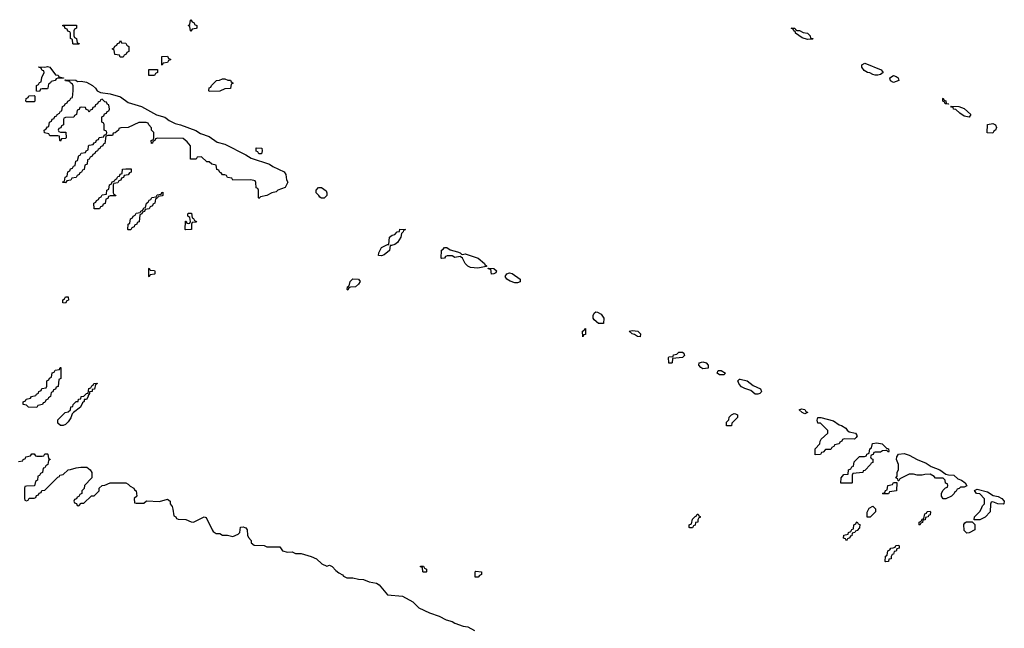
# Model space of a CAD drawing. Header units: inches. Extents: x 2710028 to 2964570, y 496606 to 722708.
# Tile 172 of 228: x 2861378 to 2868918, y 696098 to 700754. Entities that reach past the tile are written whole.
import ezdxf

# ---------------------------------------------------------------- set-up
doc = ezdxf.new("R2010")
doc.units = ezdxf.units.IN
doc.header["$MEASUREMENT"] = 0
doc.layers.add('C8669', color=7, linetype='Continuous')
doc.layers.add('C8760', color=7, linetype='Continuous')

msp = doc.modelspace()

# ---------------------------------------------------------------- linework, layer by layer
at = {"layer": 'C8669', "color": 6}
for points in [[(2861717.3, 700000), (2861714, 699990), (2861714, 699950), (2861698, 699942), (2861692.7, 699927.3), (2861678, 699922), (2861674, 699910), (2861678, 699898), (2861690, 699894), (2861732.7, 699892.7), (2861734, 699850), (2861730, 699846), (2861698, 699842), (2861690, 699826), (2861686, 699830), (2861682, 699862), (2861670, 699866), (2861610, 699866), (2861602, 699882), (2861567.3, 699887.3), (2861566, 699910), (2861582, 699918), (2861590, 699934), (2861602, 699938), (2861606, 699970), (2861622, 699978), (2861627.3, 699992.7), (2861642, 699998), (2861642.7, 700000)], [(2862501.1, 700000), (2862523.7, 699983.7), (2862570, 699960.7), (2862610.4, 699950.3), (2862726.6, 699906.6), (2862763.4, 699883.4), (2862830, 699859.3), (2862890, 699818), (2862950, 699802), (2863110, 699720.5), (2863150, 699695.5), (2863290, 699648), (2863316, 699630), (2863404.7, 699590), (2863416, 699570), (2863422, 699530), (2863432, 699510), (2863412, 699470), (2863354, 699450), (2863342, 699438), (2863310, 699429), (2863270.6, 699409.4), (2863222, 699398), (2863210, 699386), (2863206, 699390), (2863206, 699450), (2863202, 699462), (2863188.4, 699468.4), (2863187.3, 699507.3), (2863182, 699522), (2863148.4, 699528.4), (2863010, 699526), (2863002, 699542), (2862970, 699546), (2862962, 699562), (2862950, 699566), (2862930, 699566), (2862922, 699582), (2862910, 699586), (2862902, 699602), (2862888.4, 699608.4), (2862882, 699642), (2862848.4, 699648.4), (2862830, 699666), (2862810, 699666), (2862770, 699706), (2862738, 699702), (2862730, 699686), (2862687.3, 699687.3), (2862686, 699790), (2862660.4, 699820.4), (2862630, 699846), (2862432.7, 699847.3), (2862418, 699842), (2862414, 699830), (2862398, 699822), (2862394, 699810), (2862387.3, 699807.3), (2862386, 699830), (2862402, 699838), (2862406, 699850), (2862406, 699890), (2862388.4, 699908.4), (2862387.3, 699927.3), (2862366, 699950), (2862362, 699962), (2862347.3, 699967.3), (2862290, 699968), (2862210, 699928.7), (2862152.7, 699927.3), (2862138, 699922), (2862134, 699910), (2862110, 699888), (2862094, 699886), (2862090, 699868), (2862052.7, 699867.3), (2862038, 699862), (2862030, 699806), (2862018, 699802), (2862014, 699790), (2861998, 699782), (2861994, 699770), (2861978, 699762), (2861974, 699750), (2861958, 699742), (2861954, 699730), (2861938, 699722), (2861934, 699710), (2861918, 699702), (2861910, 699686), (2861898, 699682), (2861894, 699650), (2861878, 699642), (2861872.7, 699607.3), (2861858, 699602), (2861852.7, 699587.3), (2861838, 699582), (2861834, 699570), (2861818, 699562), (2861810, 699546), (2861778, 699542), (2861770, 699526), (2861738, 699522), (2861730, 699506), (2861707.3, 699507.3), (2861707.3, 699512.7), (2861722, 699518), (2861726, 699550), (2861742, 699558), (2861746, 699590), (2861762, 699598), (2861767.3, 699612.7), (2861782, 699618), (2861790, 699634), (2861802, 699638), (2861808.4, 699671.6), (2861822, 699678), (2861830, 699714), (2861842, 699718), (2861850, 699732), (2861882, 699738), (2861886, 699750), (2861902, 699758), (2861906, 699790), (2861910, 699794), (2861942, 699798), (2861947.3, 699812.7), (2861962, 699818), (2861967.3, 699832.7), (2861982, 699838), (2861987.3, 699852.7), (2862022, 699858), (2862026, 699870), (2862042, 699878), (2862046, 699890), (2862042, 699902), (2862026, 699910), (2862026, 699950), (2862022, 699962), (2862006, 699970), (2862006, 700000)], [(2861370, 697374), (2861402, 697378), (2861406, 697390), (2861422, 697398), (2861426, 697410), (2861462, 697418), (2861470, 697432), (2861490, 697432), (2861498, 697418), (2861510, 697414), (2861550, 697414), (2861562, 697418), (2861570, 697432), (2861590, 697432), (2861594, 697430), (2861598, 697398), (2861610, 697394), (2861611.6, 697388.4), (2861598, 697382), (2861594, 697350), (2861578, 697342), (2861570, 697326), (2861558, 697322), (2861554, 697290), (2861538, 697282), (2861530, 697266), (2861518, 697262), (2861514, 697230), (2861498, 697222), (2861492.7, 697187.3), (2861430, 697186), (2861418, 697182), (2861414, 697170), (2861414, 697090), (2861418, 697078), (2861430, 697074), (2861442, 697078), (2861450, 697094), (2861490, 697094), (2861502, 697098), (2861507.3, 697112.7), (2861522, 697118), (2861527.3, 697132.7), (2861542, 697138), (2861548, 697152), (2861570, 697154), (2861670, 697254), (2861682, 697258), (2861686, 697270), (2861710, 697274), (2861749.1, 697310.9), (2861768.4, 697311.6), (2861810, 697324.7), (2861846, 697330), (2861892, 697330), (2861918, 697310), (2861931.3, 697290), (2861931.3, 697250), (2861874, 697190), (2861871.6, 697168.4), (2861854, 697150), (2861854, 697130), (2861838, 697122), (2861830, 697106), (2861818, 697102), (2861812.7, 697087.3), (2861798, 697082), (2861794, 697070), (2861798, 697058), (2861812.7, 697052.7), (2861818, 697038), (2861830, 697034), (2861850, 697054), (2861870, 697054), (2861929, 697111), (2861948, 697112), (2861986, 697150), (2861988, 697170), (2862010, 697191.3), (2862030, 697192), (2862070, 697211), (2862190, 697210.8), (2862210, 697201), (2862224.9, 697184.9), (2862251, 697170), (2862256.9, 697156.9), (2862271, 697150), (2862274, 697110), (2862254, 697090), (2862258, 697058), (2862270, 697054), (2862330, 697054), (2862350, 697072), (2862450, 697067.3), (2862510, 697084.7), (2862530.5, 697070.5), (2862531, 697050), (2862544.7, 697030), (2862552, 697008), (2862558, 696958), (2862574, 696950), (2862578, 696938), (2862592.7, 696932.7), (2862650, 696931), (2862691.3, 696911.3), (2862710, 696911), (2862790, 696951), (2862806, 696946), (2862851.1, 696851.1), (2862859.6, 696839.6), (2862883.6, 696823.6), (2862910, 696822), (2862931.3, 696811.3), (2862969.2, 696810.8), (2863010, 696801), (2863050, 696818.8), (2863064, 696830), (2863069.4, 696870.6), (2863090, 696874), (2863102, 696870), (2863110, 696866), (2863119.1, 696850), (2863122.8, 696810), (2863130, 696792), (2863151.3, 696770), (2863152, 696752), (2863172.7, 696732.7), (2863250, 696731), (2863270, 696722), (2863370, 696722), (2863390.9, 696690.9), (2863430, 696681), (2863463.6, 696683.6), (2863491.3, 696671.3), (2863534, 696670), (2863610, 696647.7), (2863650.4, 696630.4), (2863690.9, 696590.9), (2863730, 696572), (2863750, 696581), (2863770, 696571), (2863798.8, 696538.8), (2863821.4, 696521.4), (2863850, 696506), (2863856.7, 696496.7), (2863884.5, 696484.5), (2863930, 696482.8), (2863972.8, 696472.8), (2864010, 696470.4), (2864054.1, 696454.1), (2864110, 696443), (2864130.6, 696430), (2864194.4, 696354.4), (2864310, 696343), (2864390, 696299.3), (2864435.2, 696255.2), (2864515.5, 696215.5), (2864590, 696190.7), (2864642.8, 696162.8), (2864690, 696150.5), (2864710, 696137.1), (2864774.2, 696114.2), (2864810.3, 696110.3), (2864861.8, 696081.8)]]:
    msp.add_lwpolyline(points, dxfattribs=at)
for points in [[(2868830, 699886), (2868788, 699888), (2868788.7, 699951.3), (2868830, 699958.8), (2868851, 699950), (2868858, 699930), (2868851.2, 699908.9), (2868838, 699902)], [(2863210, 699728.7), (2863202, 699742), (2863190, 699748.7), (2863190, 699774), (2863231.3, 699771.3), (2863234, 699750), (2863230, 699728.7)], [(2861990, 699306), (2861947.3, 699307.3), (2861946, 699350), (2861962, 699358), (2861966, 699370), (2861982, 699378), (2861986, 699390), (2862002, 699398), (2862010, 699414), (2862042, 699418), (2862046, 699450), (2862062, 699458), (2862066, 699490), (2862082, 699498), (2862087.3, 699512.7), (2862102, 699518), (2862106, 699530), (2862122, 699538), (2862130, 699554), (2862142, 699558), (2862147.3, 699572.7), (2862162, 699578), (2862166, 699610), (2862190, 699614), (2862232.7, 699612.7), (2862231.6, 699588.4), (2862218, 699582), (2862210, 699566), (2862178, 699562), (2862172.7, 699547.3), (2862158, 699542), (2862152.7, 699527.3), (2862138, 699522), (2862130, 699506), (2862098, 699502), (2862094, 699490), (2862094, 699430), (2862098, 699418), (2862112.7, 699412.7), (2862114, 699406), (2862070, 699406), (2862058, 699402), (2862052.7, 699387.3), (2862038, 699382), (2862032.7, 699347.3), (2862018, 699342), (2862012.7, 699327.3), (2861998, 699322)], [(2863690, 699388), (2863675.3, 699395.3), (2863668, 699410), (2863648, 699430), (2863648, 699450), (2863666, 699470), (2863690.5, 699470.5), (2863724, 699444), (2863731, 699430), (2863731, 699410), (2863710, 699388.7)], [(2862210, 699146), (2862206, 699150), (2862208, 699190), (2862222, 699198), (2862226, 699230), (2862242, 699238), (2862246, 699250), (2862262, 699258), (2862270, 699274), (2862302, 699278), (2862306, 699290), (2862322, 699298), (2862330, 699314), (2862342, 699318), (2862348.4, 699351.6), (2862362, 699358), (2862370, 699374), (2862382, 699378), (2862390, 699394), (2862422, 699398), (2862430, 699414), (2862462, 699418), (2862467.3, 699432.7), (2862474, 699434), (2862474, 699410), (2862470, 699406), (2862438, 699402), (2862434, 699390), (2862418, 699382), (2862414, 699350), (2862398, 699342), (2862394, 699330), (2862378, 699322), (2862370, 699306), (2862338, 699302), (2862332.7, 699287.3), (2862318, 699282), (2862314, 699270), (2862298, 699262), (2862292.7, 699207.3), (2862278, 699202), (2862274, 699190), (2862258, 699182), (2862254, 699170), (2862238, 699162), (2862230, 699146)], [(2862650, 699146), (2862646, 699150), (2862647.3, 699212.7), (2862652.7, 699212.7), (2862658, 699198), (2862670, 699194), (2862682, 699198), (2862686, 699210), (2862682, 699242), (2862666, 699250), (2862666, 699270), (2862670, 699274), (2862692.7, 699272.7), (2862698, 699238), (2862710, 699234), (2862718, 699218), (2862732, 699210), (2862730, 699206), (2862698, 699202), (2862694, 699190), (2862694, 699150), (2862690, 699148)], [(2864150, 698948.7), (2864126, 698950), (2864128, 698970), (2864150, 699011.3), (2864194, 699034), (2864206, 699034), (2864209.2, 699090.8), (2864230, 699104.7), (2864250, 699111.3), (2864270, 699131.3), (2864287.3, 699132.7), (2864290, 699151.3), (2864331.3, 699150), (2864318, 699142), (2864314, 699130), (2864302, 699118), (2864296, 699090), (2864270.6, 699049.4), (2864250, 699035.3), (2864226, 699026), (2864214, 699026), (2864210, 698988.7), (2864170, 698955.3)], [(2864770, 698958), (2864790, 698962.8), (2864890, 698930.4), (2864938, 698890), (2864941, 698881), (2864954, 698870), (2864954, 698866), (2864950, 698866), (2864887.1, 698852.9), (2864830, 698857.2), (2864809.4, 698869.4), (2864790, 698888.7), (2864770, 698928.7), (2864750, 698942), (2864710, 698935.3), (2864690, 698948), (2864652.7, 698947.3), (2864638, 698942), (2864631.3, 698928.7), (2864610, 698926), (2864606, 698930), (2864609, 698990), (2864622, 698998), (2864630, 699010.8), (2864650, 699010.8), (2864674, 698994), (2864730, 698978.8), (2864752, 698970), (2864761, 698961)], [(2862370, 698786), (2862366, 698790), (2862366, 698850), (2862370, 698854), (2862378, 698838), (2862410, 698834), (2862414, 698830), (2862414, 698810), (2862410, 698806), (2862378, 698802)], [(2864990, 698808), (2864986, 698846), (2864974, 698846), (2864966, 698850), (2864966, 698854), (2865010, 698850.8), (2865030, 698832), (2865023.6, 698816.4), (2865010, 698808.7)], [(2865170, 698742), (2865133.6, 698753.6), (2865108, 698770), (2865095.3, 698790), (2865109.4, 698810.6), (2865130, 698817.3), (2865150, 698813.4), (2865211, 698770), (2865210, 698749), (2865190, 698742)], [(2863890, 698686), (2863886, 698690), (2863888, 698710), (2863902, 698718), (2863908.9, 698751.1), (2863930, 698771), (2863972, 698770), (2863984.7, 698750), (2863972, 698730), (2863950, 698709.2), (2863912, 698708), (2863898, 698702)], [(2861730, 698586), (2861707.3, 698587.3), (2861708, 698610), (2861722, 698618), (2861730, 698634), (2861750, 698634), (2861751.6, 698608.4), (2861738, 698602)], [(2865850, 698428.7), (2865810, 698429), (2865778, 698458), (2865769.2, 698470), (2865769.3, 698490.7), (2865778, 698510), (2865790, 698518), (2865804, 698516), (2865830, 698501), (2865850.8, 698470)], [(2865690, 698328), (2865688, 698370), (2865702, 698378), (2865706, 698390), (2865711.6, 698391.6), (2865710, 698346), (2865698, 698342)], [(2866130, 698329), (2866108, 698330), (2866085.2, 698345.2), (2866068, 698350), (2866046, 698370), (2866070, 698376), (2866111.3, 698370), (2866131, 698350)], [(2866350, 698126), (2866348, 698130), (2866346, 698170), (2866350, 698174), (2866382, 698178), (2866386, 698190), (2866410, 698194), (2866426, 698210), (2866454, 698210), (2866463.6, 698203.6), (2866470, 698186), (2866454, 698170), (2866378, 698162), (2866374, 698130), (2866370, 698126)], [(2866610, 698084), (2866592.9, 698092.9), (2866579, 698110), (2866582, 698130), (2866610, 698137.1), (2866634.8, 698130), (2866650.8, 698110), (2866650, 698088.7)], [(2861510, 697788), (2861446, 697790), (2861430, 697806), (2861406, 697810), (2861406, 697830), (2861422, 697838), (2861428.4, 697851.6), (2861462, 697858), (2861468.4, 697871.6), (2861502, 697878), (2861506, 697890), (2861522, 697898), (2861526, 697910), (2861542, 697918), (2861547.3, 697932.7), (2861582, 697938), (2861586, 697950), (2861586, 697990), (2861602, 697998), (2861607.3, 698012.7), (2861622, 698018), (2861627.3, 698052.7), (2861642, 698058), (2861650, 698074), (2861682, 698078), (2861687.3, 698092.7), (2861692.7, 698092.7), (2861694, 698010), (2861678, 698002), (2861672.7, 697947.3), (2861658, 697942), (2861652.7, 697927.3), (2861638, 697922), (2861632.7, 697907.3), (2861618, 697902), (2861614, 697870), (2861598, 697862), (2861594, 697850), (2861578, 697842), (2861570, 697826), (2861558, 697822), (2861554, 697810), (2861518, 697802)], [(2866736.4, 698036.4), (2866718, 698050), (2866728, 698070), (2866750, 698070.6), (2866782, 698050), (2866770, 698038)], [(2861690, 697648.7), (2861670, 697668), (2861670, 697694), (2861726, 697750), (2861750, 697754), (2861766, 697770), (2861768.9, 697791.1), (2861786, 697794), (2861788, 697810), (2861810, 697832), (2861826, 697834), (2861828, 697850), (2861846, 697854), (2861848.9, 697871.1), (2861870, 697874), (2861890, 697894), (2861902, 697898), (2861908.4, 697931.6), (2861922, 697938), (2861930, 697954), (2861942, 697958), (2861946, 697970), (2861972.7, 697972.7), (2861970, 697966), (2861958, 697962), (2861950, 697928), (2861934, 697926), (2861932, 697910), (2861914, 697906), (2861914, 697894), (2861902, 697878), (2861902, 697870), (2861890, 697848.7), (2861872.7, 697847.3), (2861872.7, 697832.7), (2861858, 697822), (2861844.7, 697790), (2861790.7, 697749.3), (2861781, 697739), (2861770, 697708.7), (2861750, 697678), (2861730, 697658), (2861710, 697648.7)], [(2867030, 697889), (2867009.3, 697889.3), (2866978, 697918), (2866930, 697933.2), (2866906.3, 697946.3), (2866886.8, 697966.8), (2866877.2, 697990), (2866890, 698002.8), (2866896.5, 698003.5), (2866950, 697990.3), (2866995.2, 697955.2), (2867050, 697930.7), (2867058, 697910), (2867056, 697904), (2867046, 697894)], [(2866790, 697648), (2866790, 697674), (2866808, 697692), (2866810, 697712), (2866828, 697730), (2866850, 697742), (2866859.6, 697739.6), (2866874, 697730), (2866874, 697710), (2866832, 697668), (2866830, 697648)], [(2867390, 697738), (2867370, 697748), (2867348, 697770), (2867364, 697776), (2867390, 697770.6), (2867396.9, 697756.9), (2867410, 697751), (2867410, 697748)], [(2867770, 697546), (2867692.7, 697547.3), (2867678, 697542), (2867674, 697530), (2867658, 697522), (2867654, 697510), (2867618, 697502), (2867614, 697490), (2867598, 697482), (2867590, 697466), (2867550, 697466), (2867530, 697446), (2867518, 697442), (2867510, 697428), (2867470, 697426), (2867468.8, 697471.1), (2867506, 697510), (2867508, 697530), (2867516.4, 697543.6), (2867566, 697590), (2867566, 697610), (2867510, 697666), (2867490, 697666), (2867486, 697690), (2867489.3, 697710.7), (2867514, 697710), (2867610, 697684.9), (2867654.6, 697654.6), (2867671, 697650), (2867704.7, 697630), (2867714.4, 697614.4), (2867730, 697602), (2867778, 697590), (2867791.3, 697570), (2867783.6, 697556.4)], [(2868030, 697446), (2868018, 697458), (2868010, 697458), (2867985.4, 697454.6), (2867970, 697446), (2867930, 697446), (2867918, 697442), (2867912.7, 697427.3), (2867898, 697422), (2867894, 697410), (2867898, 697398), (2867912, 697392), (2867910, 697366), (2867898, 697362), (2867894, 697350), (2867850, 697306), (2867838, 697302), (2867834, 697290), (2867758, 697282), (2867754, 697270), (2867754, 697210), (2867750, 697208), (2867667.3, 697207.3), (2867668, 697250), (2867690, 697274), (2867722, 697278), (2867726, 697310), (2867742, 697318), (2867750, 697334), (2867762, 697338), (2867768.4, 697371.6), (2867808, 697412), (2867847.3, 697412.7), (2867862, 697418), (2867866, 697430), (2867882, 697438), (2867888, 697470), (2867902, 697478), (2867909, 697511), (2867942.5, 697517.5), (2867982, 697510), (2868014.8, 697474.8), (2868031, 697470), (2868034, 697450)], [(2868470, 697088), (2868448.7, 697088.7), (2868438, 697110), (2868438, 697130), (2868447.3, 697152.7), (2868467.3, 697172.7), (2868482, 697178), (2868486, 697190), (2868482, 697202), (2868467.3, 697207.3), (2868466, 697230), (2868450, 697246), (2868390, 697246), (2868380.4, 697260.4), (2868350, 697278), (2868310, 697275.3), (2868290, 697268.7), (2868250, 697268.7), (2868223.6, 697276.4), (2868190, 697278), (2868118, 697242), (2868110, 697226), (2868106, 697226), (2868102, 697242), (2868088, 697250), (2868098, 697262), (2868098, 697290), (2868108.4, 697311.6), (2868108.7, 697350), (2868093.2, 697390), (2868094, 697410), (2868108.7, 697430), (2868150, 697434), (2868190, 697422.4), (2868250, 697390.4), (2868320.7, 697360.7), (2868356.7, 697336.7), (2868424.7, 697310), (2868470, 697276), (2868490, 697270.8), (2868530.4, 697270.4), (2868561.4, 697241.4), (2868591.3, 697230), (2868618, 697210), (2868630, 697188), (2868610, 697178), (2868582, 697178), (2868572.7, 697167.3), (2868558, 697162), (2868550, 697146), (2868538, 697142), (2868534, 697130), (2868514, 697110)], [(2867990, 697126), (2867986, 697130), (2868002, 697138), (2868007.3, 697152.7), (2868022, 697158), (2868026, 697190), (2868062, 697198), (2868070, 697214), (2868094, 697214), (2868092, 697150), (2868038, 697142), (2868030, 697126)], [(2868910, 697048.7), (2868869.1, 697049.1), (2868830, 697066), (2868818, 697062), (2868812.7, 697047.3), (2868810.9, 696989.1), (2868770.9, 696949.1), (2868730, 696928), (2868687.3, 696927.3), (2868688.7, 696950), (2868730, 696992), (2868742, 697010), (2868750, 697034), (2868766, 697050), (2868767.3, 697087.3), (2868730, 697126), (2868706, 697130), (2868688.8, 697151.1), (2868710, 697162), (2868790, 697142.8), (2868833.2, 697113.2), (2868870, 697106), (2868898, 697090), (2868918, 697070), (2868914, 697050)], [(2867867.3, 696947.3), (2867867.3, 696987.3), (2867883.1, 697016.9), (2867910, 697032), (2867931.6, 697011.6), (2867932, 696990), (2867890, 696948)], [(2868270, 696888), (2868266, 696890), (2868266, 696910), (2868282, 696918), (2868290, 696934), (2868302, 696938), (2868310, 696974), (2868322, 696978), (2868328.4, 696991.6), (2868350, 696994), (2868354, 696990), (2868350, 696966), (2868338, 696962), (2868334, 696950), (2868314, 696946), (2868311.2, 696928.9), (2868294, 696926), (2868291.6, 696908.4), (2868278, 696902)], [(2866510, 696866), (2866506, 696870), (2866506, 696890), (2866522, 696898), (2866530, 696934), (2866550, 696954), (2866562, 696958), (2866566, 696970), (2866574, 696970), (2866578, 696958), (2866590, 696954), (2866590, 696946), (2866578, 696942), (2866572, 696928), (2866571.3, 696910), (2866554, 696906), (2866550, 696886), (2866538, 696882), (2866530, 696866)], [(2867710, 696768), (2867702, 696782), (2867687.3, 696787.3), (2867688, 696810), (2867722, 696818), (2867726, 696830), (2867742, 696838), (2867750, 696854), (2867762, 696858), (2867766, 696890), (2867782, 696898), (2867786, 696910), (2867791.6, 696911.6), (2867798, 696898), (2867812, 696892), (2867810, 696866), (2867790, 696846), (2867778, 696842), (2867774, 696830), (2867754, 696826), (2867750, 696806), (2867738, 696802), (2867734, 696790), (2867718, 696782)], [(2868630, 696826), (2868610, 696846), (2868608.8, 696891.1), (2868616.4, 696903.6), (2868628.4, 696911.6), (2868672.7, 696912.7), (2868692, 696892), (2868692, 696850), (2868650, 696828)], [(2868010, 696606), (2868006, 696610), (2868008, 696650), (2868022, 696658), (2868026, 696690), (2868042, 696698), (2868048.4, 696711.6), (2868067.3, 696712.7), (2868082, 696718), (2868088.4, 696731.6), (2868110, 696734), (2868114, 696730), (2868112, 696710), (2868094, 696706), (2868090, 696688), (2868074, 696686), (2868070, 696666), (2868058, 696662), (2868052, 696648), (2868050.9, 696629.1), (2868034, 696626), (2868030, 696608)], [(2864470, 696526), (2864466, 696530), (2864462, 696562), (2864447.3, 696567.3), (2864447.3, 696572.7), (2864470, 696572), (2864478, 696558), (2864494, 696550), (2864494, 696530), (2864490, 696526)], [(2864890, 696488), (2864866, 696490), (2864866, 696530), (2864870, 696534), (2864914, 696530), (2864914, 696510), (2864898, 696502)]]:
    msp.add_lwpolyline(points, close=True, dxfattribs=at)
at = {"layer": 'C8760', "color": 6}
for points in [[(2862690, 700666), (2862686, 700670), (2862682, 700702), (2862668, 700710), (2862682, 700718), (2862686, 700750), (2862690, 700754), (2862698, 700738), (2862714, 700730), (2862718, 700718), (2862734, 700710), (2862734, 700690), (2862730, 700686), (2862698, 700682)], [(2861790, 700566), (2861786, 700570), (2861782, 700602), (2861766, 700610), (2861766, 700650), (2861762, 700662), (2861747.3, 700667.3), (2861742, 700682), (2861727.3, 700687.3), (2861722, 700702), (2861707.3, 700707.3), (2861707.3, 700712.7), (2861812.7, 700712.7), (2861814, 700690), (2861798, 700682), (2861794, 700670), (2861794, 700630), (2861798, 700618), (2861814, 700610), (2861818, 700578), (2861832.7, 700572.7), (2861830, 700566)], [(2867331.6, 700671.6), (2867348.4, 700671.6), (2867377.3, 700657.3), (2867410.3, 700650.3), (2867432, 700630), (2867434, 700614), (2867454, 700610), (2867450, 700606), (2867410, 700602), (2867370, 700615.3), (2867318, 700650), (2867318, 700658), (2867306, 700670), (2867302, 700682), (2867286, 700690), (2867314, 700690), (2867318, 700678)], [(2862170, 700468), (2862148.4, 700468.4), (2862142, 700482), (2862107.3, 700487.3), (2862102, 700522), (2862086, 700530), (2862102, 700538), (2862107.3, 700552.7), (2862122, 700558), (2862127.3, 700572.7), (2862142, 700578), (2862150, 700594), (2862158, 700578), (2862190, 700574), (2862198, 700558), (2862214, 700550), (2862214, 700510), (2862198, 700502), (2862194, 700490), (2862178, 700482)], [(2862470, 700406), (2862466, 700410), (2862467.3, 700472.7), (2862510, 700474), (2862518, 700458), (2862532.7, 700452.7), (2862532.7, 700447.3), (2862518, 700442), (2862510, 700426), (2862478, 700422)], [(2861530, 700206), (2861507.3, 700207.3), (2861506, 700250), (2861522, 700258), (2861530, 700274), (2861542, 700278), (2861548.4, 700311.6), (2861566, 700350), (2861562, 700362), (2861550, 700366), (2861542, 700382), (2861526, 700390), (2861526, 700394), (2861571.3, 700391.3), (2861590, 700394.8), (2861610, 700390.7), (2861652, 700332), (2861674, 700330), (2861678, 700318), (2861714, 700310), (2861714, 700306), (2861670, 700306), (2861658, 700302), (2861650, 700288), (2861618, 700282), (2861614, 700270), (2861598, 700262), (2861594, 700230), (2861590, 700226), (2861550, 700226), (2861538, 700222)], [(2862367.3, 700327.3), (2862367.3, 700372.7), (2862432.7, 700372.7), (2862434, 700350), (2862418, 700342), (2862410, 700328)], [(2867950, 700329.2), (2867929.3, 700329.3), (2867910, 700335.3), (2867888.7, 700348.7), (2867869.3, 700349.3), (2867844.7, 700364.7), (2867828, 700390), (2867826, 700410), (2867850, 700421), (2867976, 700370), (2867990.6, 700349.4), (2867970, 700335.3)], [(2862830, 700206), (2862826, 700210), (2862828.4, 700231.6), (2862842, 700238), (2862846, 700250), (2862886, 700290), (2862907.3, 700292.7), (2862930, 700302), (2862950, 700302), (2862972.7, 700292.7), (2862991.6, 700291.6), (2862998, 700278), (2863011.6, 700271.6), (2863010, 700266), (2862998, 700262), (2862991.6, 700228.4), (2862950, 700226), (2862910, 700208)], [(2868070, 700274), (2868046.3, 700286.3), (2868042, 700310), (2868070, 700326.8), (2868090, 700320.7), (2868106, 700310), (2868110, 700289)], [(2861430, 700126), (2861426, 700130), (2861428.4, 700151.6), (2861442, 700158), (2861448.4, 700171.6), (2861490, 700174), (2861494, 700170), (2861494, 700130), (2861490, 700126)], [(2868490, 700108), (2868466, 700110), (2868462, 700122), (2868446, 700130), (2868446, 700150), (2868450, 700154), (2868458, 700138), (2868470, 700134), (2868474, 700114), (2868494, 700110)], [(2868650, 700008), (2868610, 700015.3), (2868578, 700038), (2868548, 700068), (2868528, 700070), (2868526, 700086), (2868514, 700086), (2868507.3, 700092.7), (2868570, 700090.7), (2868610, 700074), (2868662, 700030)]]:
    msp.add_lwpolyline(points, close=True, dxfattribs=at)
for points in [[(2861642.7, 700000), (2861647.3, 700012.7), (2861662, 700018), (2861666, 700030), (2861682, 700038), (2861690, 700054), (2861702, 700058), (2861706, 700090), (2861722, 700098), (2861726, 700110), (2861742, 700118), (2861746, 700130), (2861762, 700138), (2861770, 700154), (2861782, 700158), (2861788, 700210), (2861787.3, 700247.3), (2861782, 700262), (2861766, 700270), (2861762, 700282), (2861730, 700286), (2861726, 700294), (2861809.2, 700290.8), (2861822, 700282), (2861850, 700282.8), (2861890, 700275.5), (2861936, 700250), (2861958, 700230), (2861970.9, 700210.9), (2861996.9, 700196.9), (2862070, 700186.8), (2862150, 700163), (2862210, 700120.7), (2862310, 700090.5), (2862426.2, 700026.2), (2862490, 700008), (2862501.1, 700000)], [(2862006, 700000), (2862006, 700010), (2862022, 700018), (2862027.3, 700032.7), (2862042, 700038), (2862047.3, 700052.7), (2862062, 700058), (2862066, 700070), (2862062, 700102), (2862050, 700106), (2862042, 700122), (2862030, 700126), (2862010, 700146), (2861998, 700142), (2861994, 700130), (2861978, 700122), (2861974, 700110), (2861958, 700102), (2861952.7, 700087.3), (2861938, 700082), (2861932.7, 700067.3), (2861918, 700062), (2861910, 700046), (2861902, 700062), (2861887.3, 700067.3), (2861882, 700082), (2861850, 700086), (2861838, 700082), (2861832.7, 700067.3), (2861818, 700062), (2861814, 700030), (2861798, 700022), (2861792.7, 700007.3), (2861730, 700006), (2861718, 700002), (2861717.3, 700000)]]:
    msp.add_lwpolyline(points, dxfattribs=at)

doc.saveas('drawing.dxf')
